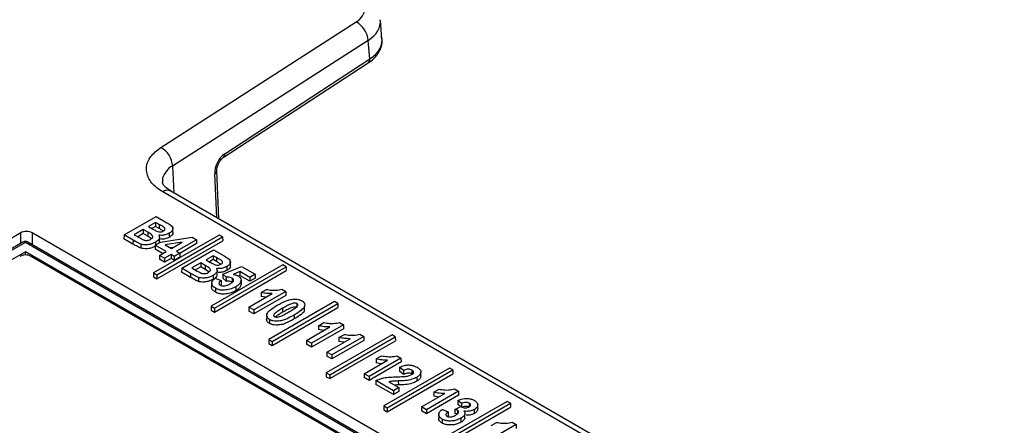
# Paper-space layout 'Sheet1' of a CAD drawing. Header units: millimetres. Extents: x 0 to 420, y 0 to 297.
# Tile 128 of 135: x 339.31 to 351.6, y 277.5 to 282.56. Entities that reach past the tile are written whole.
import ezdxf

# ---------------------------------------------------------------- set-up
doc = ezdxf.new("R2010")
doc.units = ezdxf.units.MM
doc.layers.add('SLD-0', color=179, linetype='Continuous')

psp = doc.layouts.new('Sheet1')

# ---------------------------------------------------------------- linework, layer by layer
at = {"layer": 'SLD-0', "color": 179, "linetype": 'Continuous', "lineweight": 25}
for p, q in [((341.069, 280.963), (343.509, 282.528)), ((343.83, 282.32), (343.81, 282.548)), ((343.657, 282.296), (341.217, 280.731)), ((343.677, 282.067), (343.657, 282.296)), ((341.868, 280.886), (343.677, 282.067)), ((341.848, 280.837), (343.658, 282.017)), ((341.795, 280.073), (341.768, 280.672)), ((348.45, 276.163), (341.094, 280.41)), ((348.55, 276.173), (341.194, 280.42)), ((340.611, 279.873), (341.01, 280.103)), ((341.01, 280.103), (341.144, 280.025)), ((340.849, 279.939), (340.739, 279.876)), ((340.907, 279.906), (340.849, 279.939)), ((340.849, 279.939), (340.849, 279.889)), ((341.005, 280.029), (340.916, 279.977)), ((340.916, 279.977), (340.964, 279.95)), ((341.005, 279.979), (340.959, 279.953)), ((341.047, 280.004), (341.005, 280.029)), ((341.005, 280.029), (341.005, 279.979)), ((341.047, 279.955), (341.005, 279.979)), ((341.219, 279.906), (341.219, 279.955)), ((339.321, 279.899), (313.469, 264.975)), ((351.597, 272.895), (339.463, 279.899)), ((340.611, 279.873), (340.61, 279.824)), ((340.722, 279.759), (340.61, 279.824)), ((340.723, 279.808), (340.611, 279.873)), ((340.723, 279.808), (340.722, 279.759)), ((340.739, 279.876), (340.806, 279.837)), ((340.849, 279.889), (340.782, 279.851)), ((340.907, 279.856), (340.849, 279.889)), ((340.907, 279.906), (340.907, 279.856)), ((340.953, 279.826), (340.907, 279.856)), ((341.799, 279.872), (340.98, 279.399)), ((341.021, 279.374), (341.841, 279.848)), ((341.053, 279.786), (341.053, 279.835)), ((341.067, 279.782), (341.459, 279.844)), ((341.175, 279.893), (341.175, 279.879)), ((341.175, 279.879), (341.175, 279.864)), ((341.175, 279.864), (341.176, 279.844)), ((341.513, 279.813), (341.264, 279.669)), ((341.459, 279.844), (341.513, 279.813)), ((341.513, 279.813), (341.513, 279.764)), ((341.841, 279.848), (341.799, 279.872)), ((341.841, 279.848), (341.842, 279.799)), ((339.349, 279.783), (313.727, 264.992)), ((339.379, 279.78), (313.757, 264.989)), ((351.283, 272.908), (339.379, 279.78)), ((351.313, 272.911), (339.409, 279.783)), ((341, 279.744), (341.067, 279.782)), ((341.135, 279.666), (341, 279.744)), ((341, 279.744), (341, 279.695)), ((341.092, 279.641), (341, 279.695)), ((341.021, 279.325), (341.842, 279.799)), ((341.338, 279.783), (341.125, 279.749)), ((341.125, 279.749), (341.202, 279.704)), ((341.219, 279.714), (341.192, 279.71)), ((341.202, 279.704), (341.338, 279.783)), ((341.513, 279.764), (341.305, 279.643)), ((341.33, 279.458), (341.728, 279.688)), ((341.728, 279.688), (341.862, 279.611)), ((339.379, 279.664), (313.958, 264.989)), ((351.082, 272.908), (339.379, 279.664)), ((339.379, 279.622), (339.379, 279.664)), ((350.905, 272.992), (339.45, 279.605)), ((341.052, 279.618), (341.135, 279.666)), ((341.114, 279.582), (341.052, 279.618)), ((341.052, 279.618), (341.052, 279.569)), ((341.114, 279.533), (341.052, 279.569)), ((341.197, 279.63), (341.114, 279.582)), ((341.114, 279.582), (341.114, 279.533)), ((341.197, 279.581), (341.114, 279.533)), ((341.238, 279.606), (341.197, 279.63)), ((341.197, 279.63), (341.197, 279.581)), ((341.238, 279.557), (341.197, 279.581)), ((341.305, 279.645), (341.238, 279.606)), ((341.238, 279.606), (341.238, 279.557)), ((341.306, 279.596), (341.238, 279.557)), ((341.264, 279.669), (341.305, 279.645)), ((341.305, 279.645), (341.306, 279.596)), ((341.723, 279.614), (341.634, 279.563)), ((341.634, 279.563), (341.682, 279.535)), ((341.723, 279.565), (341.677, 279.538)), ((341.765, 279.59), (341.723, 279.614)), ((341.723, 279.614), (341.723, 279.565)), ((341.765, 279.54), (341.723, 279.565)), ((341.33, 279.458), (341.329, 279.409)), ((341.441, 279.394), (341.33, 279.458)), ((341.568, 279.524), (341.458, 279.461)), ((341.458, 279.461), (341.524, 279.423)), ((341.568, 279.475), (341.501, 279.436)), ((341.625, 279.491), (341.568, 279.524)), ((341.568, 279.524), (341.568, 279.475)), ((341.625, 279.442), (341.568, 279.475)), ((341.625, 279.491), (341.625, 279.442)), ((341.667, 279.414), (341.625, 279.442)), ((342.594, 279.501), (341.698, 278.984)), ((341.74, 278.96), (342.635, 279.477)), ((341.843, 279.383), (342.076, 279.481)), ((341.894, 279.479), (341.894, 279.464)), ((341.894, 279.464), (341.894, 279.449)), ((341.894, 279.449), (341.894, 279.43)), ((341.938, 279.491), (341.937, 279.54)), ((342.076, 279.481), (342.247, 279.383)), ((342.635, 279.477), (342.594, 279.501)), ((342.635, 279.477), (342.636, 279.428)), ((340.98, 279.399), (340.979, 279.35)), ((340.979, 279.35), (341.021, 279.325)), ((340.98, 279.399), (341.021, 279.374)), ((341.021, 279.374), (341.021, 279.325)), ((341.441, 279.344), (341.329, 279.409)), ((341.441, 279.394), (341.441, 279.344)), ((341.74, 278.91), (342.636, 279.428)), ((341.749, 279.335), (341.821, 279.305)), ((341.772, 279.371), (341.771, 279.42)), ((341.884, 279.347), (341.843, 279.383)), ((341.843, 279.383), (341.843, 279.334)), ((341.884, 279.298), (341.843, 279.334)), ((341.884, 279.347), (341.884, 279.323)), ((341.884, 279.323), (341.884, 279.298)), ((342.056, 279.416), (341.971, 279.38)), ((342.056, 279.367), (342.037, 279.359)), ((342.18, 279.344), (342.056, 279.416)), ((342.056, 279.416), (342.056, 279.367)), ((342.18, 279.295), (342.056, 279.367)), ((342.247, 279.383), (342.18, 279.344)), ((342.18, 279.344), (342.18, 279.295)), ((342.247, 279.334), (342.18, 279.295)), ((342.247, 279.383), (342.247, 279.334)), ((341.705, 279.27), (341.704, 279.221)), ((341.822, 279.256), (341.809, 279.243)), ((341.821, 279.305), (341.821, 279.288)), ((341.821, 279.288), (341.822, 279.272)), ((341.822, 279.272), (341.822, 279.256)), ((342.004, 279.225), (342.004, 279.21)), ((342.004, 279.21), (342.004, 279.196)), ((342.004, 279.196), (342.005, 279.176)), ((342.072, 279.26), (342.071, 279.309)), ((342.321, 279.156), (342.387, 279.194)), ((342.58, 279.197), (342.63, 279.167)), ((342.17, 278.973), (342.461, 279.141)), ((342.63, 279.167), (342.232, 278.937)), ((342.631, 279.118), (342.232, 278.888)), ((342.321, 279.156), (342.32, 279.131)), ((342.32, 279.131), (342.32, 279.106)), ((342.382, 279.095), (342.32, 279.106)), ((342.63, 279.167), (342.631, 279.118)), ((341.698, 278.984), (341.697, 278.935)), ((341.698, 278.984), (341.74, 278.96)), ((341.74, 278.96), (341.74, 278.91)), ((342.17, 278.973), (342.169, 278.924)), ((342.232, 278.937), (342.17, 278.973)), ((343.236, 279.042), (342.417, 278.569)), ((342.458, 278.545), (343.278, 279.018)), ((342.458, 278.496), (343.279, 278.969)), ((342.589, 278.958), (342.589, 278.943)), ((342.862, 278.931), (342.862, 278.98)), ((343.278, 279.018), (343.236, 279.042)), ((343.278, 279.018), (343.279, 278.969)), ((341.697, 278.935), (341.74, 278.91)), ((342.232, 278.888), (342.169, 278.924)), ((342.232, 278.937), (342.232, 278.888)), ((342.395, 278.891), (342.395, 278.884)), ((342.395, 278.855), (342.395, 278.842)), ((342.589, 278.943), (342.589, 278.928)), ((342.589, 278.928), (342.589, 278.909)), ((342.734, 278.874), (342.734, 278.859)), ((342.734, 278.859), (342.735, 278.844)), ((342.735, 278.844), (342.735, 278.825)), ((342.888, 278.558), (343.18, 278.726)), ((343.349, 278.753), (342.95, 278.522)), ((343.349, 278.704), (342.95, 278.473)), ((343.039, 278.716), (343.038, 278.692)), ((343.039, 278.741), (343.106, 278.779)), ((343.039, 278.741), (343.039, 278.716)), ((343.298, 278.782), (343.349, 278.753)), ((343.349, 278.753), (343.349, 278.704)), ((343.101, 278.681), (343.038, 278.692)), ((343.955, 278.627), (343.135, 278.154)), ((343.143, 278.411), (343.434, 278.579)), ((343.177, 278.13), (343.996, 278.603)), ((343.603, 278.606), (343.204, 278.376)), ((343.293, 278.594), (343.36, 278.632)), ((343.293, 278.594), (343.293, 278.569)), ((343.552, 278.635), (343.603, 278.606)), ((343.603, 278.606), (343.604, 278.557)), ((343.996, 278.603), (343.955, 278.627)), ((343.996, 278.603), (343.997, 278.554)), ((342.417, 278.569), (342.416, 278.52)), ((342.416, 278.52), (342.458, 278.496)), ((342.417, 278.569), (342.458, 278.545)), ((342.458, 278.545), (342.458, 278.496)), ((342.888, 278.558), (342.888, 278.509)), ((342.95, 278.522), (342.888, 278.558)), ((342.95, 278.473), (342.888, 278.509)), ((342.95, 278.522), (342.95, 278.473)), ((343.177, 278.081), (343.997, 278.554)), ((343.604, 278.557), (343.204, 278.326)), ((343.293, 278.569), (343.292, 278.545)), ((343.355, 278.534), (343.292, 278.545)), ((343.143, 278.411), (343.142, 278.362)), ((343.204, 278.326), (343.142, 278.362)), ((343.204, 278.376), (343.143, 278.411)), ((343.204, 278.376), (343.204, 278.326)), ((344.067, 278.338), (343.668, 278.108)), ((343.757, 278.326), (343.824, 278.365)), ((344.017, 278.367), (344.067, 278.338)), ((344.067, 278.338), (344.068, 278.289)), ((343.607, 278.143), (343.898, 278.311)), ((344.068, 278.289), (343.668, 278.058)), ((343.757, 278.326), (343.757, 278.301)), ((343.757, 278.301), (343.757, 278.277)), ((343.819, 278.266), (343.757, 278.277)), ((344.673, 278.213), (343.853, 277.74)), ((344.048, 278.224), (344.047, 278.2)), ((344.099, 278.183), (344.048, 278.224)), ((344.715, 278.189), (344.673, 278.213)), ((343.135, 278.154), (343.134, 278.105)), ((343.134, 278.105), (343.177, 278.081)), ((343.135, 278.154), (343.177, 278.13)), ((343.177, 278.13), (343.177, 278.081)), ((343.607, 278.143), (343.606, 278.094)), ((343.668, 278.058), (343.606, 278.094)), ((343.668, 278.108), (343.607, 278.143)), ((343.668, 278.108), (343.668, 278.058)), ((343.895, 277.716), (344.715, 278.189)), ((343.895, 277.666), (344.715, 278.14)), ((344.047, 278.2), (344.047, 278.175)), ((344.099, 278.133), (344.047, 278.175)), ((344.099, 278.183), (344.099, 278.16)), ((344.099, 278.16), (344.099, 278.133)), ((344.204, 278.188), (344.204, 278.166)), ((344.204, 278.166), (344.204, 278.138)), ((344.263, 278.097), (344.263, 278.083)), ((344.314, 278.117), (344.314, 278.166)), ((344.715, 278.189), (344.715, 278.14)), ((343.752, 278.035), (343.751, 278.01)), ((343.974, 277.882), (343.751, 278.01)), ((343.974, 277.931), (343.752, 278.059)), ((343.752, 278.059), (343.752, 278.035)), ((343.914, 278.043), (344.041, 277.969)), ((344.041, 277.969), (343.974, 277.931)), ((344.033, 278.052), (344.034, 278.002)), ((344.041, 277.969), (344.042, 277.92)), ((344.263, 278.083), (344.263, 278.068)), ((344.263, 278.068), (344.263, 278.048)), ((343.974, 277.931), (343.974, 277.882)), ((344.042, 277.92), (343.974, 277.882)), ((344.325, 277.728), (344.616, 277.897)), ((344.786, 277.923), (344.387, 277.693)), ((344.786, 277.874), (344.387, 277.644)), ((344.476, 277.911), (344.475, 277.887)), ((344.475, 277.887), (344.475, 277.862)), ((344.538, 277.851), (344.475, 277.862)), ((344.476, 277.911), (344.543, 277.95)), ((344.735, 277.952), (344.786, 277.923)), ((344.786, 277.923), (344.786, 277.874)), ((343.853, 277.74), (343.853, 277.691)), ((343.853, 277.74), (343.895, 277.716)), ((344.325, 277.728), (344.325, 277.679)), ((344.387, 277.693), (344.325, 277.728)), ((345.391, 277.798), (344.572, 277.325)), ((344.614, 277.301), (345.433, 277.774)), ((344.614, 277.251), (345.434, 277.725)), ((344.74, 277.698), (344.814, 277.733)), ((344.777, 277.809), (344.776, 277.785)), ((344.776, 277.785), (344.776, 277.76)), ((344.81, 277.732), (344.776, 277.76)), ((344.823, 277.771), (344.777, 277.809)), ((344.823, 277.771), (344.823, 277.751)), ((344.823, 277.751), (344.823, 277.736)), ((344.823, 277.736), (344.823, 277.729)), ((344.919, 277.775), (344.919, 277.756)), ((344.919, 277.756), (344.919, 277.741)), ((344.919, 277.741), (344.919, 277.726)), ((345.025, 277.708), (345.024, 277.757)), ((345.433, 277.774), (345.391, 277.798)), ((345.433, 277.774), (345.434, 277.725)), ((343.853, 277.691), (343.895, 277.666)), ((343.895, 277.716), (343.895, 277.666)), ((344.387, 277.644), (344.325, 277.679)), ((344.387, 277.693), (344.387, 277.644)), ((344.539, 277.633), (344.538, 277.584)), ((344.584, 277.698), (344.656, 277.669)), ((344.657, 277.62), (344.646, 277.61)), ((344.74, 277.682), (344.739, 277.666)), ((344.739, 277.666), (344.739, 277.649)), ((344.74, 277.698), (344.74, 277.682)), ((344.865, 277.59), (344.864, 277.639)), ((344.815, 277.587), (344.815, 277.572)), ((344.815, 277.572), (344.815, 277.557)), ((344.815, 277.557), (344.815, 277.538)), ((345.504, 277.508), (345.105, 277.278)), ((345.194, 277.497), (345.261, 277.535)), ((345.453, 277.538), (345.504, 277.508)), ((345.504, 277.508), (345.505, 277.459))]:
    psp.add_line(p, q, dxfattribs=at)
at = {"layer": 'SLD-0', "color": 8, "linetype": 'Continuous', "lineweight": 25}
for p, q in [((341.217, 280.731), (341.23, 280.399)), ((341.767, 280.089), (341.743, 280.633)), ((339.321, 279.767), (339.321, 279.899)), ((339.463, 279.899), (339.463, 279.752))]:
    psp.add_line(p, q, dxfattribs=at)
at = {"layer": 'SLD-0', "color": 179, "linetype": 'Continuous', "lineweight": 25}
for centre, radius, start, end in [((343.362, 282.27), 0.297, 4.9642, 60.2767), ((340.922, 280.706), 0.297, 4.9629, 60.278), ((339.379, 279.731), 0.06, 60.0024, 119.9964), ((339.379, 279.469), 0.154, 62.6091, 117.3909)]:
    psp.add_arc(centre, radius, start, end, dxfattribs=at)
at = {"layer": 'SLD-0', "color": 8, "linetype": 'Continuous', "lineweight": 25}
for centre, radius, start, end in [((343.625, 282.059), 0.0531, 308.3794, 8.4216), ((341.815, 280.878), 0.0532, 308.5426, 8.4138), ((341.722, 280.675), 0.0466, 296.5417, 356.3555), ((341.152, 280.333), 0.0965, 64.2709, 127.04), ((339.361, 279.756), 0.0298, 53.9164, 114.7763), ((339.396, 279.757), 0.029, 64.2901, 127.0172)]:
    psp.add_arc(centre, radius, start, end, dxfattribs=at)
at = {"layer": 'SLD-0', "color": 179, "linetype": 'Continuous', "lineweight": 25}
for centre, major_axis, ratio, start_param, end_param in [((343.21, 282.682), (0.401, 0), 0.575791, 5.551379, 7.067146), ((343.23, 282.294), (0.601, 0.013), 0.580789, 5.539728, 6.385691), ((341.876, 280.719), (0.084, 0.182), 0.574186, 0.742079, 2.304148), ((339.392, 279.859), (0.1, 0), 0.577464, 0.785543, 2.356042)]:
    psp.add_ellipse(centre, major_axis=major_axis, ratio=ratio, start_param=start_param, end_param=end_param, dxfattribs=at)
at = {"layer": 'SLD-0', "color": 8, "linetype": 'Continuous', "lineweight": 25}
psp.add_ellipse((343.21, 282.519), major_axis=(0.6, 0.018), ratio=0.576981, start_param=5.534533, end_param=6.336422, dxfattribs=at)
at = {"layer": 'SLD-0', "color": 179, "linetype": 'Continuous', "lineweight": 25}
for points, knots in [([(343.658, 282.017), (343.682, 282.035), (343.746, 282.081), (343.812, 282.177), (343.842, 282.279), (343.824, 282.333), (343.819, 282.348)], [0, 0, 0, 0, 0.210389, 0.554939, 0.881845, 1, 1, 1, 1]), ([(341.094, 280.41), (341.068, 280.427), (340.989, 280.477), (340.904, 280.582), (340.878, 280.718), (340.929, 280.853), (341.022, 280.927), (341.069, 280.963)], [0, 0, 0, 0, 0.111616, 0.333656, 0.555723, 0.777863, 1, 1, 1, 1]), ([(341.768, 280.672), (341.768, 280.68), (341.768, 280.697), (341.776, 280.732), (341.792, 280.769), (341.812, 280.802), (341.833, 280.826), (341.844, 280.833), (341.848, 280.837)], [0, 0, 0, 0, 0.158478, 0.326282, 0.509446, 0.699585, 0.864477, 1, 1, 1, 1]), ([(341.199, 280.418), (341.181, 280.429), (341.132, 280.458), (341.098, 280.503), (341.089, 280.52), (341.091, 280.528), (341.091, 280.529)], [0, 0, 0, 0, 0.204779, 0.531878, 0.943899, 1, 1, 1, 1]), ([(340.964, 279.95), (340.968, 279.947), (340.979, 279.941), (340.997, 279.93), (341.011, 279.923), (341.018, 279.92)], [0, 0, 0, 0, 0.249851, 0.624688, 1, 1, 1, 1]), ([(341.102, 279.922), (341.107, 279.926), (341.116, 279.932), (341.122, 279.943), (341.122, 279.954), (341.107, 279.972), (341.077, 279.987), (341.054, 280), (341.047, 280.004)], [0, 0, 0, 0, 0.131753, 0.235816, 0.339752, 0.444815, 0.822898, 1, 1, 1, 1]), ([(341.047, 280.004), (341.047, 280), (341.047, 279.99), (341.047, 279.973), (341.047, 279.962), (341.047, 279.955)], [0, 0, 0, 0, 0.29999, 0.59998, 1, 1, 1, 1]), ([(341.099, 279.923), (341.089, 279.93), (341.072, 279.941), (341.053, 279.951), (341.047, 279.955)], [0, 0, 0, 0, 0.6246607, 1, 1, 1, 1]), ([(341.144, 280.025), (341.161, 280.016), (341.187, 280), (341.216, 279.974), (341.221, 279.949), (341.212, 279.922), (341.192, 279.904), (341.178, 279.895), (341.175, 279.893)], [0, 0, 0, 0, 0.272647, 0.429179, 0.587654, 0.767809, 0.94825, 1, 1, 1, 1]), ([(340.82, 279.758), (340.81, 279.762), (340.791, 279.77), (340.759, 279.788), (340.737, 279.8), (340.723, 279.808)], [0, 0, 0, 0, 0.275244, 0.549868, 1, 1, 1, 1]), ([(340.806, 279.837), (340.818, 279.83), (340.836, 279.82), (340.86, 279.808), (340.88, 279.804), (340.899, 279.804), (340.921, 279.808), (340.936, 279.814), (340.943, 279.819), (340.944, 279.819)], [0, 0, 0, 0, 0.309211, 0.462687, 0.570896, 0.678485, 0.804386, 0.974982, 1, 1, 1, 1]), ([(340.944, 279.819), (340.952, 279.824), (340.964, 279.832), (340.971, 279.847), (340.969, 279.86), (340.951, 279.882), (340.926, 279.895), (340.907, 279.906)], [0, 0, 0, 0, 0.181677, 0.306953, 0.432207, 0.558046, 1, 1, 1, 1]), ([(341.045, 279.87), (341.049, 279.862), (341.058, 279.845), (341.049, 279.82), (341.029, 279.798), (341.011, 279.787), (341.002, 279.782)], [0, 0, 0, 0, 0.2651251, 0.5226602, 0.7770838, 1, 1, 1, 1]), ([(341.018, 279.92), (341.027, 279.916), (341.042, 279.911), (341.065, 279.91), (341.084, 279.913), (341.095, 279.919), (341.101, 279.922), (341.102, 279.922)], [0, 0, 0, 0, 0.339648, 0.533094, 0.727154, 0.968781, 1, 1, 1, 1]), ([(341.175, 279.893), (341.158, 279.885), (341.129, 279.872), (341.081, 279.866), (341.056, 279.869), (341.045, 279.87)], [0, 0, 0, 0, 0.463362, 0.760045, 1, 1, 1, 1]), ([(341.176, 279.844), (341.158, 279.836), (341.129, 279.823), (341.089, 279.817), (341.071, 279.819), (341.067, 279.819)], [0, 0, 0, 0, 0.548794, 0.899995, 1, 1, 1, 1]), ([(341.218, 279.906), (341.218, 279.904), (341.222, 279.893), (341.211, 279.873), (341.193, 279.855), (341.179, 279.846), (341.176, 279.844)], [0, 0, 0, 0, 0.074655, 0.47877, 0.883619, 1, 1, 1, 1]), ([(340.82, 279.708), (340.81, 279.713), (340.791, 279.721), (340.759, 279.738), (340.736, 279.751), (340.722, 279.759)], [0, 0, 0, 0, 0.27499, 0.549326, 1, 1, 1, 1]), ([(341.002, 279.782), (340.984, 279.772), (340.951, 279.757), (340.896, 279.749), (340.852, 279.749), (340.83, 279.755), (340.82, 279.758)], [0, 0, 0, 0, 0.364208, 0.629966, 0.838323, 1, 1, 1, 1]), ([(340.82, 279.758), (340.82, 279.753), (340.82, 279.743), (340.82, 279.727), (340.82, 279.715), (340.82, 279.708)], [0, 0, 0, 0, 0.29999, 0.59998, 1, 1, 1, 1]), ([(341.003, 279.733), (340.984, 279.723), (340.952, 279.707), (340.896, 279.699), (340.852, 279.7), (340.83, 279.706), (340.82, 279.708)], [0, 0, 0, 0, 0.362901, 0.628826, 0.8378, 1, 1, 1, 1]), ([(341.002, 279.782), (341.002, 279.777), (341.003, 279.767), (341.003, 279.755), (341.003, 279.747), (341.003, 279.745)], [0, 0, 0, 0, 0.4028817, 0.8057627, 1, 1, 1, 1]), ([(341.052, 279.786), (341.051, 279.783), (341.051, 279.777), (341.046, 279.771), (341.045, 279.769)], [0, 0, 0, 0, 0.6264121, 1, 1, 1, 1]), ([(341.82, 279.508), (341.826, 279.511), (341.835, 279.517), (341.84, 279.528), (341.84, 279.539), (341.825, 279.557), (341.795, 279.572), (341.773, 279.585), (341.765, 279.59)], [0, 0, 0, 0, 0.131753, 0.235816, 0.339752, 0.444815, 0.822898, 1, 1, 1, 1]), ([(341.765, 279.59), (341.765, 279.585), (341.765, 279.575), (341.765, 279.559), (341.765, 279.547), (341.765, 279.54)], [0, 0, 0, 0, 0.29999, 0.59998, 1, 1, 1, 1]), ([(341.862, 279.611), (341.879, 279.601), (341.905, 279.585), (341.934, 279.56), (341.94, 279.534), (341.93, 279.508), (341.911, 279.489), (341.897, 279.481), (341.894, 279.479)], [0, 0, 0, 0, 0.272647, 0.429179, 0.587654, 0.767809, 0.94825, 1, 1, 1, 1]), ([(341.663, 279.405), (341.67, 279.409), (341.682, 279.417), (341.689, 279.432), (341.688, 279.445), (341.669, 279.467), (341.645, 279.48), (341.625, 279.491)], [0, 0, 0, 0, 0.181677, 0.306953, 0.432207, 0.558046, 1, 1, 1, 1]), ([(341.682, 279.535), (341.687, 279.532), (341.698, 279.526), (341.716, 279.516), (341.73, 279.509), (341.737, 279.505)], [0, 0, 0, 0, 0.249851, 0.624688, 1, 1, 1, 1]), ([(341.763, 279.455), (341.768, 279.447), (341.776, 279.431), (341.767, 279.405), (341.748, 279.384), (341.729, 279.372), (341.721, 279.367)], [0, 0, 0, 0, 0.2651251, 0.5226602, 0.7770838, 1, 1, 1, 1]), ([(341.737, 279.505), (341.746, 279.502), (341.76, 279.497), (341.783, 279.496), (341.802, 279.499), (341.814, 279.504), (341.82, 279.507), (341.82, 279.508)], [0, 0, 0, 0, 0.339648, 0.533094, 0.727154, 0.968781, 1, 1, 1, 1]), ([(341.894, 279.479), (341.876, 279.471), (341.848, 279.458), (341.8, 279.452), (341.774, 279.454), (341.763, 279.455)], [0, 0, 0, 0, 0.463362, 0.760045, 1, 1, 1, 1]), ([(341.819, 279.507), (341.808, 279.514), (341.791, 279.526), (341.772, 279.537), (341.765, 279.54)], [0, 0, 0, 0, 0.638014, 1, 1, 1, 1]), ([(341.936, 279.491), (341.937, 279.489), (341.94, 279.479), (341.93, 279.458), (341.911, 279.44), (341.897, 279.431), (341.894, 279.43)], [0, 0, 0, 0, 0.074655, 0.47877, 0.883619, 1, 1, 1, 1]), ([(341.538, 279.343), (341.529, 279.347), (341.509, 279.355), (341.478, 279.373), (341.455, 279.386), (341.441, 279.394)], [0, 0, 0, 0, 0.275244, 0.549868, 1, 1, 1, 1]), ([(341.538, 279.294), (341.528, 279.298), (341.509, 279.306), (341.477, 279.324), (341.455, 279.336), (341.441, 279.344)], [0, 0, 0, 0, 0.27499, 0.549326, 1, 1, 1, 1]), ([(341.524, 279.423), (341.536, 279.416), (341.555, 279.406), (341.579, 279.394), (341.599, 279.39), (341.618, 279.39), (341.639, 279.393), (341.654, 279.4), (341.662, 279.404), (341.663, 279.405)], [0, 0, 0, 0, 0.309211, 0.462687, 0.570896, 0.678485, 0.804386, 0.974982, 1, 1, 1, 1]), ([(341.721, 279.367), (341.702, 279.358), (341.67, 279.342), (341.614, 279.334), (341.571, 279.334), (341.548, 279.34), (341.538, 279.343)], [0, 0, 0, 0, 0.364204, 0.629968, 0.838323, 1, 1, 1, 1]), ([(341.538, 279.343), (341.538, 279.338), (341.538, 279.328), (341.538, 279.312), (341.538, 279.3), (341.538, 279.294)], [0, 0, 0, 0, 0.29999, 0.59998, 1, 1, 1, 1]), ([(341.721, 279.318), (341.702, 279.309), (341.67, 279.293), (341.614, 279.285), (341.571, 279.285), (341.548, 279.291), (341.538, 279.294)], [0, 0, 0, 0, 0.362901, 0.628826, 0.8378, 1, 1, 1, 1]), ([(341.75, 279.209), (341.737, 279.218), (341.711, 279.236), (341.702, 279.269), (341.712, 279.303), (341.735, 279.323), (341.749, 279.335)], [0, 0, 0, 0, 0.259701, 0.49187, 0.690504, 1, 1, 1, 1]), ([(341.721, 279.367), (341.721, 279.362), (341.721, 279.352), (341.721, 279.336), (341.721, 279.324), (341.721, 279.318)], [0, 0, 0, 0, 0.29999, 0.59998, 1, 1, 1, 1]), ([(341.77, 279.372), (341.769, 279.368), (341.768, 279.356), (341.759, 279.344), (341.749, 279.338), (341.749, 279.337)], [0, 0, 0, 0, 0.298277, 0.950599, 1, 1, 1, 1]), ([(341.894, 279.43), (341.876, 279.422), (341.848, 279.409), (341.807, 279.403), (341.789, 279.404), (341.785, 279.405)], [0, 0, 0, 0, 0.548794, 0.899995, 1, 1, 1, 1]), ([(341.959, 279.334), (341.952, 279.337), (341.937, 279.344), (341.91, 279.348), (341.892, 279.348), (341.884, 279.347)], [0, 0, 0, 0, 0.35338, 0.707535, 1, 1, 1, 1]), ([(341.936, 279.263), (341.948, 279.27), (341.965, 279.281), (341.978, 279.3), (341.979, 279.315), (341.971, 279.327), (341.962, 279.332), (341.959, 279.334)], [0, 0, 0, 0, 0.367504, 0.550129, 0.734034, 0.902952, 1, 1, 1, 1]), ([(341.959, 279.334), (341.959, 279.327), (341.959, 279.316), (341.959, 279.299), (341.959, 279.29), (341.959, 279.285)], [0, 0, 0, 0, 0.397934, 0.698917, 1, 1, 1, 1]), ([(341.971, 279.38), (341.977, 279.379), (341.988, 279.378), (342.005, 279.374), (342.02, 279.369), (342.028, 279.365), (342.033, 279.363)], [0, 0, 0, 0, 0.249175, 0.498902, 0.745914, 1, 1, 1, 1]), ([(342.033, 279.363), (342.044, 279.355), (342.065, 279.34), (342.071, 279.318), (342.071, 279.307), (342.071, 279.305)], [0, 0, 0, 0, 0.4744746, 0.9110248, 1, 1, 1, 1]), ([(341.75, 279.16), (341.736, 279.169), (341.71, 279.187), (341.706, 279.21), (341.704, 279.221)], [0, 0, 0, 0, 0.528828, 1, 1, 1, 1]), ([(342.004, 279.225), (341.981, 279.214), (341.939, 279.195), (341.872, 279.184), (341.819, 279.184), (341.78, 279.194), (341.759, 279.204), (341.75, 279.209)], [0, 0, 0, 0, 0.318307, 0.557367, 0.714231, 0.871505, 1, 1, 1, 1]), ([(341.75, 279.209), (341.75, 279.204), (341.75, 279.194), (341.75, 279.178), (341.75, 279.166), (341.75, 279.16)], [0, 0, 0, 0, 0.29999, 0.59998, 1, 1, 1, 1]), ([(341.821, 279.305), (341.813, 279.298), (341.799, 279.287), (341.794, 279.27), (341.797, 279.256), (341.806, 279.249), (341.81, 279.245)], [0, 0, 0, 0, 0.3788816, 0.6070392, 0.7971722, 1, 1, 1, 1]), ([(341.81, 279.245), (341.815, 279.243), (341.825, 279.238), (341.846, 279.236), (341.872, 279.237), (341.905, 279.246), (341.924, 279.256), (341.936, 279.263)], [0, 0, 0, 0, 0.132014, 0.264947, 0.438412, 0.668798, 1, 1, 1, 1]), ([(341.959, 279.285), (341.952, 279.288), (341.937, 279.295), (341.909, 279.299), (341.892, 279.298), (341.884, 279.298)], [0, 0, 0, 0, 0.351572, 0.7039764, 1, 1, 1, 1]), ([(342.071, 279.305), (342.068, 279.292), (342.061, 279.266), (342.03, 279.241), (342.009, 279.228), (342.004, 279.225)], [0, 0, 0, 0, 0.434095, 0.854269, 1, 1, 1, 1]), ([(342.072, 279.256), (342.068, 279.243), (342.061, 279.217), (342.03, 279.192), (342.01, 279.179), (342.005, 279.176)], [0, 0, 0, 0, 0.434429, 0.854797, 1, 1, 1, 1]), ([(342.071, 279.305), (342.071, 279.3), (342.071, 279.29), (342.072, 279.274), (342.072, 279.263), (342.072, 279.256)], [0, 0, 0, 0, 0.2999902, 0.59998, 1, 1, 1, 1]), ([(342.387, 279.194), (342.411, 279.19), (342.462, 279.181), (342.531, 279.184), (342.569, 279.194), (342.58, 279.197)], [0, 0, 0, 0, 0.368412, 0.816254, 1, 1, 1, 1]), ([(342.005, 279.176), (341.981, 279.165), (341.939, 279.145), (341.872, 279.134), (341.819, 279.135), (341.779, 279.145), (341.759, 279.155), (341.75, 279.16)], [0, 0, 0, 0, 0.318139, 0.557162, 0.714174, 0.871589, 1, 1, 1, 1]), ([(342.461, 279.141), (342.449, 279.141), (342.425, 279.14), (342.389, 279.143), (342.354, 279.148), (342.332, 279.153), (342.321, 279.156)], [0, 0, 0, 0, 0.250189, 0.500705, 0.748571, 1, 1, 1, 1]), ([(342.523, 278.997), (342.558, 279.016), (342.608, 279.043), (342.686, 279.068), (342.741, 279.074), (342.789, 279.069), (342.815, 279.06), (342.828, 279.053), (342.83, 279.052)], [0, 0, 0, 0, 0.403453, 0.572998, 0.744534, 0.857062, 0.970023, 1, 1, 1, 1]), ([(342.427, 278.819), (342.416, 278.826), (342.396, 278.84), (342.388, 278.87), (342.398, 278.905), (342.445, 278.949), (342.493, 278.979), (342.523, 278.997)], [0, 0, 0, 0, 0.136104, 0.262598, 0.414559, 0.641315, 1, 1, 1, 1]), ([(342.589, 278.958), (342.572, 278.948), (342.54, 278.929), (342.505, 278.906), (342.485, 278.888), (342.478, 278.876), (342.477, 278.867), (342.48, 278.86), (342.485, 278.856), (342.488, 278.854)], [0, 0, 0, 0, 0.325149, 0.616465, 0.723598, 0.831561, 0.892572, 0.943847, 1, 1, 1, 1]), ([(342.769, 279.016), (342.765, 279.018), (342.757, 279.022), (342.74, 279.023), (342.716, 279.02), (342.681, 279.007), (342.638, 278.985), (342.605, 278.967), (342.589, 278.958)], [0, 0, 0, 0, 0.065621, 0.13187, 0.228773, 0.38433, 0.690822, 1, 1, 1, 1]), ([(342.769, 278.967), (342.765, 278.969), (342.758, 278.972), (342.743, 278.973), (342.722, 278.972), (342.686, 278.961), (342.642, 278.938), (342.607, 278.918), (342.589, 278.909)], [0, 0, 0, 0, 0.058043, 0.116731, 0.201866, 0.340302, 0.667968, 1, 1, 1, 1]), ([(342.668, 278.912), (342.684, 278.922), (342.716, 278.941), (342.751, 278.965), (342.772, 278.983), (342.779, 278.994), (342.78, 279.004), (342.777, 279.011), (342.772, 279.014), (342.769, 279.016)], [0, 0, 0, 0, 0.324272, 0.615658, 0.722813, 0.830823, 0.892634, 0.944414, 1, 1, 1, 1]), ([(342.83, 279.052), (342.841, 279.045), (342.861, 279.03), (342.869, 279.001), (342.859, 278.967), (342.813, 278.922), (342.765, 278.892), (342.734, 278.874)], [0, 0, 0, 0, 0.133954, 0.260761, 0.410736, 0.633351, 1, 1, 1, 1]), ([(342.769, 279.016), (342.769, 279.011), (342.769, 278.995), (342.769, 278.979), (342.769, 278.967)], [0, 0, 0, 0, 0.29999, 1, 1, 1, 1]), ([(342.426, 278.769), (342.416, 278.777), (342.396, 278.791), (342.387, 278.818), (342.393, 278.834), (342.396, 278.842)], [0, 0, 0, 0, 0.3642406, 0.7022854, 1, 1, 1, 1]), ([(342.735, 278.825), (342.7, 278.806), (342.65, 278.778), (342.571, 278.753), (342.516, 278.747), (342.468, 278.752), (342.441, 278.761), (342.429, 278.768), (342.426, 278.769)], [0, 0, 0, 0, 0.401713, 0.572777, 0.7459, 0.858253, 0.97103, 1, 1, 1, 1]), ([(342.734, 278.874), (342.699, 278.855), (342.649, 278.827), (342.571, 278.802), (342.516, 278.796), (342.468, 278.801), (342.442, 278.81), (342.429, 278.817), (342.427, 278.819)], [0, 0, 0, 0, 0.402629, 0.573127, 0.745677, 0.857881, 0.970514, 1, 1, 1, 1]), ([(342.488, 278.854), (342.492, 278.852), (342.5, 278.849), (342.517, 278.848), (342.541, 278.851), (342.576, 278.863), (342.619, 278.885), (342.651, 278.903), (342.668, 278.912)], [0, 0, 0, 0, 0.065965, 0.1324969, 0.2323382, 0.3856634, 0.6914779, 1, 1, 1, 1]), ([(342.589, 278.909), (342.573, 278.899), (342.541, 278.88), (342.508, 278.859), (342.496, 278.847), (342.494, 278.846)], [0, 0, 0, 0, 0.498997, 0.944173, 1, 1, 1, 1]), ([(342.86, 278.931), (342.86, 278.928), (342.856, 278.91), (342.811, 278.873), (342.764, 278.843), (342.735, 278.825)], [0, 0, 0, 0, 0.060071, 0.415789, 1, 1, 1, 1]), ([(342.427, 278.819), (342.427, 278.814), (342.427, 278.804), (342.426, 278.787), (342.426, 278.776), (342.426, 278.769)], [0, 0, 0, 0, 0.29999, 0.59998, 1, 1, 1, 1]), ([(343.18, 278.726), (343.168, 278.726), (343.143, 278.726), (343.108, 278.728), (343.073, 278.733), (343.05, 278.738), (343.039, 278.741)], [0, 0, 0, 0, 0.250189, 0.500705, 0.748571, 1, 1, 1, 1]), ([(343.106, 278.779), (343.129, 278.775), (343.181, 278.767), (343.249, 278.769), (343.287, 278.779), (343.298, 278.782)], [0, 0, 0, 0, 0.368412, 0.816254, 1, 1, 1, 1]), ([(343.434, 278.579), (343.422, 278.579), (343.398, 278.579), (343.362, 278.582), (343.327, 278.586), (343.305, 278.591), (343.293, 278.594)], [0, 0, 0, 0, 0.250189, 0.500705, 0.748571, 1, 1, 1, 1]), ([(343.36, 278.632), (343.383, 278.629), (343.435, 278.62), (343.503, 278.622), (343.541, 278.632), (343.552, 278.635)], [0, 0, 0, 0, 0.368412, 0.816254, 1, 1, 1, 1]), ([(343.824, 278.365), (343.847, 278.361), (343.899, 278.352), (343.968, 278.354), (344.006, 278.364), (344.017, 278.367)], [0, 0, 0, 0, 0.368412, 0.816254, 1, 1, 1, 1]), ([(343.898, 278.311), (343.886, 278.311), (343.862, 278.311), (343.826, 278.314), (343.791, 278.318), (343.769, 278.323), (343.757, 278.326)], [0, 0, 0, 0, 0.250189, 0.500705, 0.748571, 1, 1, 1, 1]), ([(344.048, 278.224), (344.068, 278.232), (344.1, 278.246), (344.153, 278.253), (344.198, 278.249), (344.237, 278.238), (344.258, 278.228), (344.267, 278.222)], [0, 0, 0, 0, 0.296018, 0.478347, 0.66147, 0.83757, 1, 1, 1, 1]), ([(344.267, 278.222), (344.28, 278.214), (344.302, 278.2), (344.316, 278.173), (344.312, 278.146), (344.296, 278.119), (344.273, 278.104), (344.263, 278.097)], [0, 0, 0, 0, 0.234702, 0.402366, 0.570153, 0.810467, 1, 1, 1, 1]), ([(343.752, 278.059), (343.783, 278.071), (343.838, 278.092), (343.932, 278.101), (343.989, 278.103), (344.018, 278.104)], [0, 0, 0, 0, 0.3926389, 0.6931662, 1, 1, 1, 1]), ([(344.018, 278.104), (344.03, 278.104), (344.054, 278.105), (344.092, 278.107), (344.119, 278.109), (344.134, 278.111)], [0, 0, 0, 0, 0.3086976, 0.6174203, 1, 1, 1, 1]), ([(344.263, 278.097), (344.244, 278.088), (344.203, 278.069), (344.122, 278.055), (344.064, 278.053), (344.033, 278.052)], [0, 0, 0, 0, 0.292826, 0.633976, 1, 1, 1, 1]), ([(344.204, 278.188), (344.198, 278.191), (344.186, 278.197), (344.164, 278.2), (344.142, 278.199), (344.12, 278.192), (344.106, 278.186), (344.099, 278.183)], [0, 0, 0, 0, 0.228288, 0.385973, 0.543516, 0.777068, 1, 1, 1, 1]), ([(344.204, 278.138), (344.197, 278.142), (344.185, 278.148), (344.164, 278.151), (344.142, 278.149), (344.12, 278.143), (344.106, 278.136), (344.099, 278.133)], [0, 0, 0, 0, 0.22875, 0.385122, 0.541353, 0.774723, 1, 1, 1, 1]), ([(344.134, 278.111), (344.143, 278.112), (344.159, 278.115), (344.181, 278.122), (344.192, 278.128), (344.197, 278.131)], [0, 0, 0, 0, 0.398606, 0.694649, 1, 1, 1, 1]), ([(344.197, 278.131), (344.205, 278.135), (344.217, 278.143), (344.225, 278.157), (344.224, 278.169), (344.217, 278.18), (344.209, 278.185), (344.204, 278.188)], [0, 0, 0, 0, 0.303115, 0.484807, 0.667499, 0.838694, 1, 1, 1, 1]), ([(344.313, 278.117), (344.313, 278.112), (344.313, 278.095), (344.296, 278.07), (344.273, 278.055), (344.263, 278.048)], [0, 0, 0, 0, 0.215224, 0.654051, 1, 1, 1, 1]), ([(344.033, 278.052), (344.022, 278.051), (343.998, 278.05), (343.957, 278.049), (343.93, 278.045), (343.914, 278.043)], [0, 0, 0, 0, 0.297389, 0.594787, 1, 1, 1, 1]), ([(344.034, 278.002), (344.022, 278.002), (344.006, 278.002), (343.991, 278.001), (343.987, 278.001)], [0, 0, 0, 0, 0.775248, 1, 1, 1, 1]), ([(344.263, 278.048), (344.244, 278.039), (344.204, 278.019), (344.122, 278.005), (344.064, 278.003), (344.034, 278.002)], [0, 0, 0, 0, 0.2923563, 0.6337359, 1, 1, 1, 1]), ([(344.616, 277.897), (344.604, 277.896), (344.58, 277.896), (344.545, 277.899), (344.509, 277.904), (344.487, 277.909), (344.476, 277.911)], [0, 0, 0, 0, 0.250193, 0.500715, 0.748585, 1, 1, 1, 1]), ([(344.543, 277.95), (344.566, 277.946), (344.618, 277.937), (344.686, 277.94), (344.724, 277.95), (344.735, 277.952)], [0, 0, 0, 0, 0.368404, 0.816252, 1, 1, 1, 1]), ([(344.777, 277.809), (344.804, 277.819), (344.843, 277.833), (344.904, 277.835), (344.945, 277.827), (344.969, 277.817), (344.981, 277.81), (344.982, 277.81)], [0, 0, 0, 0, 0.412212, 0.599034, 0.785859, 0.973941, 1, 1, 1, 1]), ([(344.814, 277.733), (344.819, 277.73), (344.831, 277.724), (344.849, 277.718), (344.863, 277.717), (344.867, 277.717)], [0, 0, 0, 0, 0.337708, 0.8027, 1, 1, 1, 1]), ([(344.919, 277.775), (344.913, 277.778), (344.901, 277.783), (344.878, 277.785), (344.855, 277.783), (344.836, 277.777), (344.826, 277.772), (344.823, 277.771)], [0, 0, 0, 0, 0.227001, 0.426437, 0.616239, 0.891174, 1, 1, 1, 1]), ([(344.919, 277.726), (344.912, 277.729), (344.9, 277.734), (344.878, 277.736), (344.855, 277.734), (344.836, 277.728), (344.826, 277.723), (344.823, 277.721)], [0, 0, 0, 0, 0.227527, 0.425184, 0.614084, 0.888791, 1, 1, 1, 1]), ([(344.867, 277.717), (344.874, 277.717), (344.889, 277.717), (344.906, 277.723), (344.914, 277.727), (344.917, 277.729)], [0, 0, 0, 0, 0.410391, 0.789247, 1, 1, 1, 1]), ([(344.917, 277.729), (344.922, 277.732), (344.932, 277.738), (344.937, 277.749), (344.936, 277.76), (344.93, 277.768), (344.922, 277.773), (344.919, 277.775)], [0, 0, 0, 0, 0.264559, 0.4564876, 0.6487806, 0.8408796, 1, 1, 1, 1]), ([(344.982, 277.81), (344.995, 277.801), (345.017, 277.785), (345.027, 277.755), (345.019, 277.727), (345, 277.706), (344.985, 277.697), (344.982, 277.695)], [0, 0, 0, 0, 0.271994, 0.458949, 0.700279, 0.93953, 1, 1, 1, 1]), ([(344.58, 277.575), (344.568, 277.584), (344.545, 277.601), (344.536, 277.632), (344.544, 277.663), (344.565, 277.684), (344.581, 277.696), (344.584, 277.698)], [0, 0, 0, 0, 0.247437, 0.467711, 0.668692, 0.936703, 1, 1, 1, 1]), ([(344.656, 277.669), (344.647, 277.662), (344.633, 277.652), (344.626, 277.635), (344.628, 277.623), (344.635, 277.615), (344.64, 277.612), (344.641, 277.611)], [0, 0, 0, 0, 0.394042, 0.598624, 0.804745, 0.96179, 1, 1, 1, 1]), ([(344.641, 277.611), (344.646, 277.609), (344.655, 277.605), (344.675, 277.603), (344.7, 277.606), (344.727, 277.614), (344.742, 277.622), (344.75, 277.626)], [0, 0, 0, 0, 0.145284, 0.290653, 0.47797, 0.748622, 1, 1, 1, 1]), ([(344.656, 277.669), (344.656, 277.663), (344.656, 277.653), (344.656, 277.636), (344.656, 277.625), (344.657, 277.62)], [0, 0, 0, 0, 0.311712, 0.655906, 1, 1, 1, 1]), ([(344.771, 277.637), (344.769, 277.638), (344.764, 277.641), (344.753, 277.645), (344.745, 277.648), (344.739, 277.649)], [0, 0, 0, 0, 0.253507, 0.50718, 1, 1, 1, 1]), ([(344.772, 277.686), (344.769, 277.688), (344.765, 277.69), (344.754, 277.694), (344.745, 277.697), (344.74, 277.698)], [0, 0, 0, 0, 0.2576622, 0.5156129, 1, 1, 1, 1]), ([(344.75, 277.626), (344.76, 277.633), (344.776, 277.643), (344.785, 277.659), (344.786, 277.671), (344.781, 277.68), (344.775, 277.684), (344.772, 277.686)], [0, 0, 0, 0, 0.381706, 0.584609, 0.757269, 0.880517, 1, 1, 1, 1]), ([(344.772, 277.686), (344.772, 277.681), (344.772, 277.67), (344.772, 277.654), (344.771, 277.643), (344.771, 277.637)], [0, 0, 0, 0, 0.317473, 0.658687, 1, 1, 1, 1]), ([(344.853, 277.675), (344.858, 277.669), (344.867, 277.656), (344.865, 277.635), (344.851, 277.61), (344.829, 277.596), (344.815, 277.587)], [0, 0, 0, 0, 0.21554, 0.420817, 0.640642, 1, 1, 1, 1]), ([(344.982, 277.695), (344.969, 277.689), (344.942, 277.676), (344.894, 277.672), (344.866, 277.674), (344.853, 277.675)], [0, 0, 0, 0, 0.375073, 0.727593, 1, 1, 1, 1]), ([(344.983, 277.646), (344.969, 277.64), (344.942, 277.627), (344.904, 277.623), (344.884, 277.624), (344.881, 277.624)], [0, 0, 0, 0, 0.467458, 0.906437, 1, 1, 1, 1]), ([(344.982, 277.695), (344.982, 277.69), (344.982, 277.68), (344.982, 277.664), (344.983, 277.653), (344.983, 277.646)], [0, 0, 0, 0, 0.29999, 0.59998, 1, 1, 1, 1]), ([(345.024, 277.708), (345.023, 277.698), (345.02, 277.678), (345.001, 277.657), (344.986, 277.648), (344.983, 277.646)], [0, 0, 0, 0, 0.4360122, 0.8860899, 1, 1, 1, 1]), ([(344.58, 277.526), (344.568, 277.535), (344.545, 277.551), (344.536, 277.574), (344.538, 277.584), (344.538, 277.584)], [0, 0, 0, 0, 0.520849, 0.984278, 1, 1, 1, 1]), ([(344.815, 277.587), (344.796, 277.578), (344.763, 277.561), (344.7, 277.551), (344.645, 277.553), (344.604, 277.563), (344.587, 277.572), (344.58, 277.575)], [0, 0, 0, 0, 0.27879, 0.505614, 0.732614, 0.899449, 1, 1, 1, 1]), ([(344.58, 277.575), (344.58, 277.57), (344.58, 277.56), (344.58, 277.544), (344.58, 277.532), (344.58, 277.526)], [0, 0, 0, 0, 0.29999, 0.59998, 1, 1, 1, 1]), ([(344.815, 277.538), (344.797, 277.528), (344.763, 277.512), (344.7, 277.502), (344.645, 277.503), (344.604, 277.513), (344.587, 277.523), (344.58, 277.526)], [0, 0, 0, 0, 0.277907, 0.504729, 0.731717, 0.898799, 1, 1, 1, 1]), ([(344.864, 277.59), (344.864, 277.588), (344.864, 277.58), (344.85, 277.561), (344.829, 277.546), (344.815, 277.538)], [0, 0, 0, 0, 0.055424, 0.414965, 1, 1, 1, 1]), ([(345.261, 277.535), (345.284, 277.531), (345.336, 277.523), (345.404, 277.525), (345.442, 277.535), (345.453, 277.538)], [0, 0, 0, 0, 0.368404, 0.816252, 1, 1, 1, 1])]:
    psp.add_open_spline(points, degree=3, knots=knots, dxfattribs=at)
at = {"layer": 'SLD-0', "color": 8, "linetype": 'Continuous', "lineweight": 25}
psp.add_open_spline([(341.217, 280.731), (341.217, 280.731), (341.182, 280.731), (341.121, 280.642), (341.083, 280.582), (341.093, 280.54), (341.096, 280.531)], degree=3, knots=[0, 0, 0, 0, 0.000035, 0.437733, 0.875436, 1, 1, 1, 1], dxfattribs=at)

doc.saveas('drawing.dxf')
